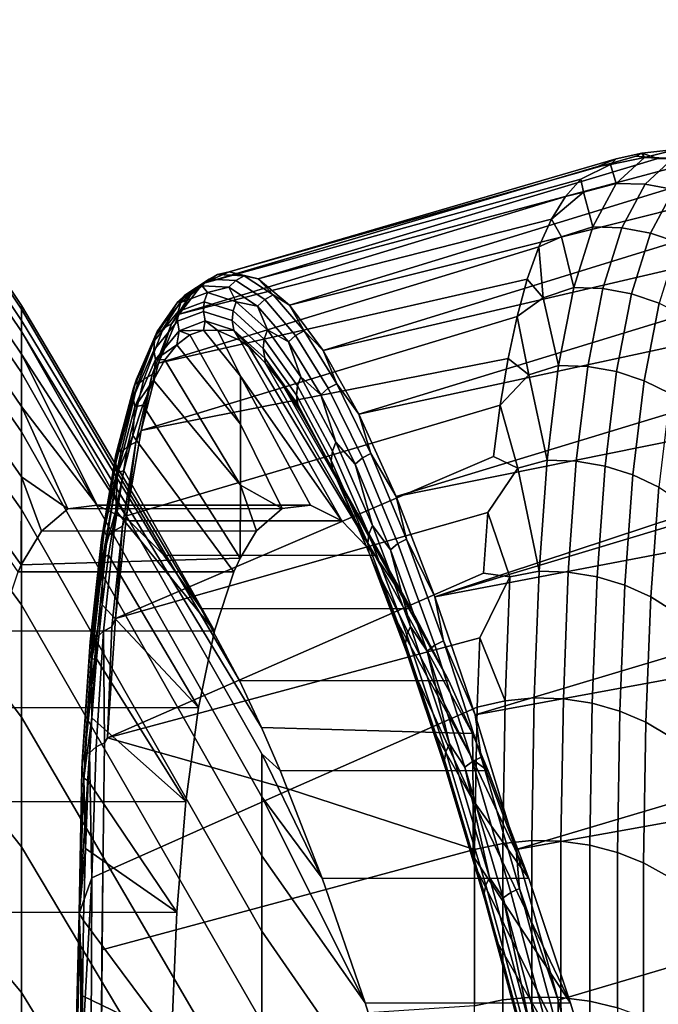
# Model space of a CAD drawing. Header units: metres. Extents: x -24 to 94, y -256 to 25.
# Tile 192 of 195: x 80.33 to 82.76, y 12.94 to 16.69. Entities that reach past the tile are written whole.
import ezdxf

# ---------------------------------------------------------------- set-up
doc = ezdxf.new("R2010")
doc.units = ezdxf.units.M
doc.layers.add('solid_10_061_003_XXX', color=7, linetype='CONTINUOUS')

msp = doc.modelspace()

# ---------------------------------------------------------------- linework, layer by layer
at = {"layer": 'solid_10_061_003_XXX'}
for points in [[(79.326355, 17.113846, 89.682739), (80.336258, 15.59915, 89.680153), (80.336258, 15.541994, 88.628067), (79.326355, 17.052795, 88.521317)], [(79.326355, 17.095884, 90.845619), (80.336258, 15.585168, 90.733696), (80.336258, 15.59915, 89.680153), (79.326355, 17.113846, 89.682739)], [(79.326355, 16.998997, 92.004608), (80.336258, 15.500113, 91.783897), (80.336258, 15.585168, 90.733696), (79.326355, 17.095884, 90.845619)], [(79.326355, 17.052795, 88.521317), (80.336258, 15.541994, 88.628067), (80.336258, 15.41396, 87.582237), (79.326355, 16.913017, 87.366722)], [(79.326355, 16.823629, 93.154335), (80.336258, 15.344371, 92.825966), (80.336258, 15.500113, 91.783897), (79.326355, 16.998997, 92.004608)], [(79.326355, 16.913017, 87.366722), (80.336258, 15.41396, 87.582237), (80.336258, 15.215634, 86.547432), (79.326355, 16.695158, 86.224281)], [(79.326355, 16.570593, 94.289497), (80.336258, 15.118653, 93.855141), (80.336258, 15.344371, 92.825966), (79.326355, 16.823629, 93.154335)], [(79.326355, 16.695158, 86.224281), (80.336258, 15.215634, 86.547432), (80.336258, 14.947919, 85.528366), (79.326355, 16.400221, 85.099274)], [(79.326355, 16.241055, 95.404861), (80.336258, 14.823989, 94.866737), (80.336258, 15.118653, 93.855141), (79.326355, 16.570593, 94.289497)], [(79.326355, 16.02957, 83.996895), (79.326355, 16.400221, 85.099274), (80.336258, 14.947919, 85.528366), (80.335434, 14.613132, 84.528877)], [(79.326355, 15.836535, 96.49527), (80.336258, 14.461722, 95.85614), (80.336258, 14.823989, 94.866737), (79.326355, 16.241055, 95.404861)], [(82.697586, 16.178617, 86.723389), (82.599937, 16.157536, 86.418533), (81.12693, 15.72795, 86.983902), (82.67588, 16.167709, 86.904297)], [(82.706863, 16.162289, 85.979797), (82.577377, 16.135878, 85.834549), (82.599937, 16.157536, 86.418533), (82.697586, 16.178617, 86.723389)], [(82.697586, 16.178617, 86.723389), (82.67588, 16.167709, 86.904297), (82.757874, 16.159109, 87.388657)], [(82.833717, 16.194637, 86.890274), (82.697586, 16.178617, 86.723389), (82.757874, 16.159109, 87.388657), (82.838013, 16.158495, 87.610512)], [(82.697586, 16.178617, 86.723389), (82.833717, 16.194637, 86.890274), (82.706863, 16.162289, 85.979797)], [(82.706863, 16.162289, 85.979797), (82.833717, 16.194637, 86.890274), (82.943459, 16.193245, 86.872757), (82.816978, 16.159857, 85.964943)], [(81.026627, 15.683289, 86.049294), (81.12693, 15.72795, 86.983902), (82.599937, 16.157536, 86.418533), (82.529892, 16.128481, 85.932381)], [(81.12693, 15.72795, 86.983902), (81.237152, 15.70046, 87.920158), (82.757874, 16.159109, 87.388657), (82.67588, 16.167709, 86.904297)], [(82.838013, 16.158495, 87.610512), (82.757874, 16.159109, 87.388657), (81.237152, 15.70046, 87.920158), (82.846077, 16.131905, 87.870598)], [(82.577377, 16.135878, 85.834549), (82.529892, 16.128481, 85.932381), (82.599937, 16.157536, 86.418533)], [(82.577377, 16.135878, 85.834549), (82.706863, 16.162289, 85.979797), (82.599785, 16.063648, 85.071754)], [(82.599785, 16.063648, 85.071754), (82.706863, 16.162289, 85.979797), (82.816978, 16.159857, 85.964943), (82.71019, 16.06041, 85.059441)], [(82.71019, 16.06041, 85.059441), (82.816978, 16.159857, 85.964943), (82.92569, 16.141073, 85.951469), (82.819176, 16.04096, 85.04966)], [(82.577377, 16.135878, 85.834549), (82.465561, 16.08049, 85.446861), (81.026627, 15.683289, 86.049294), (82.529892, 16.128481, 85.932381)], [(81.237152, 15.70046, 87.920158), (81.356567, 15.600706, 88.852577), (82.940689, 16.08634, 88.349075), (82.846077, 16.131905, 87.870598)], [(82.599785, 16.063648, 85.071754), (82.475723, 16.029987, 84.949066), (82.465561, 16.08049, 85.446861), (82.577377, 16.135878, 85.834549)], [(80.936874, 15.567, 85.121765), (81.026627, 15.683289, 86.049294), (82.465561, 16.08049, 85.446861), (82.4067, 16.013554, 84.963013)], [(83.000488, 16.076185, 88.490807), (82.940689, 16.08634, 88.349075), (81.356567, 15.600706, 88.852577), (83.041862, 16.022707, 88.823097)], [(82.475723, 16.029987, 84.949066), (82.4067, 16.013554, 84.963013), (82.465561, 16.08049, 85.446861)], [(79.326355, 16.02957, 83.996895), (80.335434, 14.613132, 84.528877), (80.323318, 14.586192, 84.403)], [(82.475723, 16.029987, 84.949066), (82.353134, 15.927729, 84.481773), (82.4067, 16.013554, 84.963013)], [(82.510735, 15.89868, 84.171562), (82.391014, 15.860968, 84.071938), (82.353134, 15.927729, 84.481773), (82.475723, 16.029987, 84.949066)], [(82.475723, 16.029987, 84.949066), (82.599785, 16.063648, 85.071754), (82.510735, 15.89868, 84.171562)], [(82.510735, 15.89868, 84.171562), (82.599785, 16.063648, 85.071754), (82.71019, 16.06041, 85.059441), (82.621368, 15.89487, 84.161652)], [(82.621368, 15.89487, 84.161652), (82.71019, 16.06041, 85.059441), (82.819176, 16.04096, 85.04966), (82.730553, 15.875073, 84.155418)], [(82.730553, 15.875073, 84.155418), (82.819176, 16.04096, 85.04966), (82.924347, 16.005726, 85.042625), (82.835892, 15.839725, 84.153015)], [(80.936874, 15.567, 85.121765), (82.4067, 16.013554, 84.963013), (82.353134, 15.927729, 84.481773)], [(81.356567, 15.600706, 88.852577), (81.484413, 15.42899, 89.775665), (83.149704, 15.941331, 89.291718), (83.041862, 16.022707, 88.823097)], [(80.858246, 15.380003, 84.206665), (80.936874, 15.567, 85.121765), (82.353134, 15.927729, 84.481773), (82.304688, 15.823123, 84.004082)], [(83.186768, 15.932649, 89.359062), (83.149704, 15.941331, 89.291718), (81.484413, 15.42899, 89.775665), (83.264305, 15.842584, 89.754021)], [(82.391014, 15.860968, 84.071938), (82.304688, 15.823123, 84.004082), (82.353134, 15.927729, 84.481773)], [(82.391014, 15.860968, 84.071938), (82.510735, 15.89868, 84.171562), (82.438103, 15.667738, 83.284584)], [(82.438103, 15.667738, 83.284584), (82.510735, 15.89868, 84.171562), (82.621368, 15.89487, 84.161652), (82.548897, 15.663597, 83.276939)], [(82.548897, 15.663597, 83.276939), (82.621368, 15.89487, 84.161652), (82.730553, 15.875073, 84.155418), (82.658218, 15.64378, 83.274117)], [(81.484413, 15.42899, 89.775665), (81.61985, 15.186044, 90.683937), (83.385773, 15.726893, 90.209114), (83.264305, 15.842584, 89.754021)], [(82.438103, 15.667738, 83.284584), (82.321762, 15.629189, 83.208115), (82.304688, 15.823123, 84.004082), (82.391014, 15.860968, 84.071938)], [(82.658218, 15.64378, 83.274117), (82.730553, 15.875073, 84.155418), (82.835892, 15.839725, 84.153015), (82.763664, 15.608723, 83.276184)], [(79.326355, 15.358903, 97.555687), (80.336258, 14.033504, 96.818832), (80.336258, 14.461722, 95.85614), (79.326355, 15.836535, 96.49527)], [(80.858246, 15.380003, 84.206665), (82.304688, 15.823123, 84.004082), (82.261169, 15.699885, 83.530838)], [(82.321762, 15.629189, 83.208115), (82.261169, 15.699885, 83.530838), (82.304688, 15.823123, 84.004082)], [(81.082619, 15.71745, 86.718895), (81.12693, 15.72795, 86.983902), (81.026627, 15.683289, 86.049294)], [(81.082619, 15.71745, 86.718895), (81.184242, 15.712008, 87.61544), (81.12693, 15.72795, 86.983902)], [(81.184242, 15.712008, 87.61544), (81.237152, 15.70046, 87.920158), (81.12693, 15.72795, 86.983902)], [(80.791237, 15.123583, 83.309174), (80.858246, 15.380003, 84.206665), (82.261169, 15.699885, 83.530838), (82.222374, 15.558195, 83.062904)], [(80.931572, 15.613569, 85.83374), (81.023964, 15.674219, 86.726593), (81.050613, 15.699499, 86.722916), (80.958054, 15.638741, 85.828484)], [(80.958054, 15.638741, 85.828484), (81.050613, 15.699499, 86.722916), (81.082619, 15.71745, 86.718895), (80.98996, 15.656625, 85.823456)], [(80.98996, 15.656625, 85.823456), (81.082619, 15.71745, 86.718895), (81.026627, 15.683289, 86.049294)], [(81.023964, 15.674219, 86.726593), (81.12529, 15.668794, 87.620552), (81.152122, 15.694064, 87.618469), (81.050613, 15.699499, 86.722916)], [(81.050613, 15.699499, 86.722916), (81.152122, 15.694064, 87.618469), (81.184242, 15.712008, 87.61544), (81.082619, 15.71745, 86.718895)], [(81.12529, 15.668794, 87.620552), (81.234894, 15.597501, 88.51075), (81.261917, 15.622646, 88.510246), (81.152122, 15.694064, 87.618469)], [(81.152122, 15.694064, 87.618469), (81.261917, 15.622646, 88.510246), (81.294159, 15.640511, 88.508217), (81.184242, 15.712008, 87.61544)], [(81.184242, 15.712008, 87.61544), (81.294159, 15.640511, 88.508217), (81.237152, 15.70046, 87.920158)], [(81.294159, 15.640511, 88.508217), (81.356567, 15.600706, 88.852577), (81.237152, 15.70046, 87.920158)], [(81.61985, 15.186044, 90.683937), (83.514221, 15.594683, 90.65625), (83.385773, 15.726893, 90.209114)], [(82.321762, 15.629189, 83.208115), (82.222374, 15.558195, 83.062904), (82.261169, 15.699885, 83.530838)], [(80.875069, 15.511955, 84.940086), (80.958054, 15.638741, 85.828484), (80.98996, 15.656625, 85.823456), (80.906876, 15.529696, 84.934067)], [(80.906876, 15.529696, 84.934067), (80.98996, 15.656625, 85.823456), (80.936874, 15.567, 85.121765)], [(80.943314, 15.611306, 86.150246), (81.023964, 15.674219, 86.726593), (80.931572, 15.613569, 85.83374)], [(80.98996, 15.656625, 85.823456), (81.026627, 15.683289, 86.049294), (80.936874, 15.567, 85.121765)], [(80.943314, 15.611306, 86.150246), (81.043686, 15.648884, 87.086578), (81.023964, 15.674219, 86.726593)], [(81.043686, 15.648884, 87.086578), (81.12529, 15.668794, 87.620552), (81.023964, 15.674219, 86.726593)], [(81.043686, 15.648884, 87.086578), (81.153603, 15.613823, 88.021988), (81.12529, 15.668794, 87.620552)], [(81.153603, 15.613823, 88.021988), (81.234894, 15.597501, 88.51075), (81.12529, 15.668794, 87.620552)], [(82.321762, 15.629189, 83.208115), (82.438103, 15.667738, 83.284584), (82.380508, 15.371619, 82.4161)], [(82.380508, 15.371619, 82.4161), (82.438103, 15.667738, 83.284584), (82.548897, 15.663597, 83.276939), (82.491432, 15.367393, 82.410583)], [(82.491432, 15.367393, 82.410583), (82.548897, 15.663597, 83.276939), (82.658218, 15.64378, 83.274117), (82.600845, 15.347888, 82.411011)], [(80.848732, 15.487007, 84.946915), (80.931572, 15.613569, 85.83374), (80.958054, 15.638741, 85.828484), (80.875069, 15.511955, 84.940086)], [(80.931961, 15.576397, 86.154167), (81.032059, 15.613872, 87.087929), (81.043686, 15.648884, 87.086578), (80.943314, 15.611306, 86.150246)], [(81.032059, 15.613872, 87.087929), (81.141678, 15.578907, 88.020782), (81.153603, 15.613823, 88.021988), (81.043686, 15.648884, 87.086578)], [(81.234894, 15.597501, 88.51075), (81.352058, 15.460901, 89.39238), (81.379288, 15.485805, 89.393433), (81.261917, 15.622646, 88.510246)], [(81.261917, 15.622646, 88.510246), (81.379288, 15.485805, 89.393433), (81.411659, 15.503516, 89.392387), (81.294159, 15.640511, 88.508217)], [(81.294159, 15.640511, 88.508217), (81.411659, 15.503516, 89.392387), (81.356567, 15.600706, 88.852577)], [(82.380508, 15.371619, 82.4161), (82.266716, 15.335433, 82.362473), (82.222374, 15.558195, 83.062904), (82.321762, 15.629189, 83.208115)], [(82.600845, 15.347888, 82.411011), (82.658218, 15.64378, 83.274117), (82.763664, 15.608723, 83.276184), (82.706345, 15.313528, 82.417389)], [(81.018463, 14.446937, 89.689186), (80.878166, 14.649613, 88.818375), (80.336258, 15.541994, 88.628067), (80.336258, 15.59915, 89.680153)], [(81.018463, 14.446937, 89.689186), (80.336258, 15.59915, 89.680153), (80.336258, 15.585168, 90.733696), (81.16629, 14.173614, 90.542023)], [(81.16629, 14.173614, 90.542023), (80.336258, 15.585168, 90.733696), (80.336258, 15.500113, 91.783897), (81.249733, 13.995203, 90.997688)], [(80.84211, 15.466516, 85.225128), (80.931961, 15.576397, 86.154167), (80.943314, 15.611306, 86.150246), (80.853218, 15.501122, 85.218658)], [(80.853218, 15.501122, 85.218658), (80.931572, 15.613569, 85.83374), (80.848732, 15.487007, 84.946915)], [(80.853218, 15.501122, 85.218658), (80.943314, 15.611306, 86.150246), (80.931572, 15.613569, 85.83374)], [(80.929482, 15.539699, 86.157318), (81.029282, 15.577062, 87.088295), (81.032059, 15.613872, 87.087929), (80.931961, 15.576397, 86.154167)], [(81.029282, 15.577062, 87.088295), (81.138573, 15.542201, 88.018356), (81.141678, 15.578907, 88.020782), (81.032059, 15.613872, 87.087929)], [(81.138573, 15.542201, 88.018356), (81.256569, 15.435538, 88.941948), (81.260025, 15.471926, 88.947128), (81.141678, 15.578907, 88.020782)], [(81.141678, 15.578907, 88.020782), (81.260025, 15.471926, 88.947128), (81.27227, 15.50655, 88.950867), (81.153603, 15.613823, 88.021988)], [(81.153603, 15.613823, 88.021988), (81.27227, 15.50655, 88.950867), (81.234894, 15.597501, 88.51075)], [(81.27227, 15.50655, 88.950867), (81.352058, 15.460901, 89.39238), (81.234894, 15.597501, 88.51075)], [(81.411659, 15.503516, 89.392387), (81.484413, 15.42899, 89.775665), (81.356567, 15.600706, 88.852577)], [(81.61985, 15.186044, 90.683937), (81.761993, 14.873007, 91.571968), (83.649681, 15.446369, 91.094749), (83.514221, 15.594683, 90.65625)], [(82.706345, 15.313528, 82.417389), (82.763664, 15.608723, 83.276184), (82.862923, 15.559194, 83.283104), (82.805618, 15.26507, 82.429573)], [(80.878166, 14.649613, 88.818375), (80.746422, 14.780644, 87.935516), (80.336258, 15.41396, 87.582237), (80.336258, 15.541994, 88.628067)], [(80.791237, 15.123583, 83.309174), (82.222374, 15.558195, 83.062904), (82.188133, 15.39828, 82.601082)], [(80.839905, 15.430147, 85.231071), (80.929482, 15.539699, 86.157318), (80.931961, 15.576397, 86.154167), (80.84211, 15.466516, 85.225128)], [(80.906876, 15.529696, 84.934067), (80.936874, 15.567, 85.121765), (80.858246, 15.380003, 84.206665)], [(80.936035, 15.503434, 86.159515), (81.03553, 15.540683, 87.087639), (81.029282, 15.577062, 87.088295), (80.929482, 15.539699, 86.157318)], [(80.936035, 15.503434, 86.159515), (81.02932, 15.505429, 86.897743), (81.03553, 15.540683, 87.087639)], [(81.03553, 15.540683, 87.087639), (81.144485, 15.505928, 88.014862), (81.138573, 15.542201, 88.018356), (81.029282, 15.577062, 87.088295)], [(81.03553, 15.540683, 87.087639), (81.02932, 15.505429, 86.897743), (81.084053, 15.503876, 87.382286)], [(81.03553, 15.540683, 87.087639), (81.084053, 15.503876, 87.382286), (81.144485, 15.505928, 88.014862)], [(81.144485, 15.505928, 88.014862), (81.262115, 15.39959, 88.935646), (81.256569, 15.435538, 88.941948), (81.138573, 15.542201, 88.018356)], [(82.266716, 15.335433, 82.362473), (82.188133, 15.39828, 82.601082), (82.222374, 15.558195, 83.062904)], [(80.775993, 15.295087, 84.071037), (80.848732, 15.487007, 84.946915), (80.875069, 15.511955, 84.940086), (80.802208, 15.319694, 84.062645)], [(80.802208, 15.319694, 84.062645), (80.875069, 15.511955, 84.940086), (80.906876, 15.529696, 84.934067), (80.833939, 15.33722, 84.055656)], [(80.833939, 15.33722, 84.055656), (80.906876, 15.529696, 84.934067), (80.858246, 15.380003, 84.206665)], [(80.846733, 15.394219, 85.236122), (80.936035, 15.503434, 86.159515), (80.929482, 15.539699, 86.157318), (80.839905, 15.430147, 85.231071)], [(80.846733, 15.394219, 85.236122), (80.927994, 15.449666, 85.931351), (80.936035, 15.503434, 86.159515)], [(80.936035, 15.503434, 86.159515), (80.927994, 15.449666, 85.931351), (80.977264, 15.487333, 86.413834)], [(80.936035, 15.503434, 86.159515), (80.977264, 15.487333, 86.413834), (81.02932, 15.505429, 86.897743)], [(81.02932, 15.505429, 86.897743), (80.977264, 15.487333, 86.413834), (81.169601, 15.148405, 86.349007), (81.169815, 15.331187, 87.216591)], [(81.084053, 15.503876, 87.382286), (81.02932, 15.505429, 86.897743), (81.169815, 15.331187, 87.216591)], [(81.144485, 15.505928, 88.014862), (81.084053, 15.503876, 87.382286), (81.168953, 15.466004, 88.092064)], [(81.084053, 15.503876, 87.382286), (81.169815, 15.331187, 87.216591), (81.555107, 14.780512, 87.939484), (81.168953, 15.466004, 88.092064)], [(81.144485, 15.505928, 88.014862), (81.168953, 15.466004, 88.092064), (81.201202, 15.441685, 88.350105)], [(81.144485, 15.505928, 88.014862), (81.201202, 15.441685, 88.350105), (81.263397, 15.381077, 88.831818)], [(81.144485, 15.505928, 88.014862), (81.263397, 15.381077, 88.831818), (81.262115, 15.39959, 88.935646)], [(81.260025, 15.471926, 88.947128), (81.386253, 15.293786, 89.861473), (81.398849, 15.327925, 89.867706), (81.27227, 15.50655, 88.950867)], [(81.27227, 15.50655, 88.950867), (81.398849, 15.327925, 89.867706), (81.352058, 15.460901, 89.39238)], [(81.379288, 15.485805, 89.393433), (81.503471, 15.284505, 90.263268), (81.535988, 15.301991, 90.263199), (81.411659, 15.503516, 89.392387)], [(81.411659, 15.503516, 89.392387), (81.535988, 15.301991, 90.263199), (81.484413, 15.42899, 89.775665)], [(81.250847, 13.731461, 92.872383), (81.250847, 13.893866, 91.940132), (80.336258, 15.500113, 91.783897), (80.336258, 15.344371, 92.825966)], [(81.320557, 13.83116, 91.37101), (81.249733, 13.995203, 90.997688), (80.336258, 15.500113, 91.783897), (81.250847, 13.893866, 91.940132)], [(80.761208, 15.2489, 84.315201), (80.839905, 15.430147, 85.231071), (80.84211, 15.466516, 85.225128), (80.763176, 15.284722, 84.306496)], [(80.763176, 15.284722, 84.306496), (80.84211, 15.466516, 85.225128), (80.853218, 15.501122, 85.218658), (80.774063, 15.318827, 84.297485)], [(80.774063, 15.318827, 84.297485), (80.853218, 15.501122, 85.218658), (80.848732, 15.487007, 84.946915)], [(80.774063, 15.318827, 84.297485), (80.848732, 15.487007, 84.946915), (80.775993, 15.295087, 84.071037)], [(80.977264, 15.487333, 86.413834), (80.927994, 15.449666, 85.931351), (81.169601, 15.148405, 86.349007)], [(81.201202, 15.441685, 88.350105), (81.168953, 15.466004, 88.092064), (81.555107, 14.780512, 87.939484), (81.682854, 14.64916, 88.822166)], [(81.256569, 15.435538, 88.941948), (81.382431, 15.257927, 89.853584), (81.386253, 15.293786, 89.861473), (81.260025, 15.471926, 88.947128)], [(81.352058, 15.460901, 89.39238), (81.476021, 15.259956, 90.260689), (81.503471, 15.284505, 90.263268), (81.379288, 15.485805, 89.393433)], [(80.768272, 15.213531, 84.323074), (80.846733, 15.394219, 85.236122), (80.839905, 15.430147, 85.231071), (80.761208, 15.2489, 84.315201)], [(80.846733, 15.394219, 85.236122), (80.881584, 15.39252, 85.45105), (80.927994, 15.449666, 85.931351)], [(80.927994, 15.449666, 85.931351), (80.881584, 15.39252, 85.45105), (81.169403, 14.916536, 85.49324), (81.169601, 15.148405, 86.349007)], [(81.263397, 15.381077, 88.831818), (81.201202, 15.441685, 88.350105), (81.682854, 14.64916, 88.822166)], [(81.262115, 15.39959, 88.935646), (81.387596, 15.222518, 89.844513), (81.382431, 15.257927, 89.853584), (81.256569, 15.435538, 88.941948)], [(81.398849, 15.327925, 89.867706), (81.476021, 15.259956, 90.260689), (81.352058, 15.460901, 89.39238)], [(81.535988, 15.301991, 90.263199), (81.61985, 15.186044, 90.683937), (81.484413, 15.42899, 89.775665)], [(81.761993, 14.873007, 91.571968), (83.792183, 15.282383, 91.523956), (83.649681, 15.446369, 91.094749)], [(80.624222, 14.839539, 87.046692), (80.336258, 15.215634, 86.547432), (80.336258, 15.41396, 87.582237)], [(80.746422, 14.780644, 87.935516), (80.624222, 14.839539, 87.046692), (80.336258, 15.41396, 87.582237)], [(80.736244, 14.799379, 82.434364), (80.791237, 15.123583, 83.309174), (82.188133, 15.39828, 82.601082), (82.158325, 15.220403, 82.146172)], [(80.768272, 15.213531, 84.323074), (80.838127, 15.316016, 84.973679), (80.846733, 15.394219, 85.236122)], [(80.846733, 15.394219, 85.236122), (80.838127, 15.316016, 84.973679), (80.881584, 15.39252, 85.45105)], [(80.881584, 15.39252, 85.45105), (80.838127, 15.316016, 84.973679), (81.169403, 14.916536, 85.49324)], [(81.262115, 15.39959, 88.935646), (81.263397, 15.381077, 88.831818), (81.32785, 15.300858, 89.310997)], [(81.262115, 15.39959, 88.935646), (81.32785, 15.300858, 89.310997), (81.394455, 15.201116, 89.786865)], [(81.262115, 15.39959, 88.935646), (81.394455, 15.201116, 89.786865), (81.387596, 15.222518, 89.844513)], [(82.266716, 15.335433, 82.362473), (82.158325, 15.220403, 82.146172), (82.188133, 15.39828, 82.601082)], [(79.326355, 14.810363, 98.58123), (80.336258, 13.541289, 97.750435), (80.336258, 14.033504, 96.818832), (79.326355, 15.358903, 97.555687)], [(80.833939, 15.33722, 84.055656), (80.858246, 15.380003, 84.206665), (80.791237, 15.123583, 83.309174)], [(81.32785, 15.300858, 89.310997), (81.263397, 15.381077, 88.831818), (81.682854, 14.64916, 88.822166), (81.818909, 14.44621, 89.692703)], [(82.266716, 15.335433, 82.362473), (82.380508, 15.371619, 82.4161), (82.336815, 15.011556, 81.571304)], [(82.336815, 15.011556, 81.571304), (82.380508, 15.371619, 82.4161), (82.491432, 15.367393, 82.410583), (82.447823, 15.007492, 81.567764)], [(82.447823, 15.007492, 81.567764), (82.491432, 15.367393, 82.410583), (82.600845, 15.347888, 82.411011), (82.557289, 14.988625, 81.571281)], [(81.250847, 13.506577, 93.791565), (81.250847, 13.731461, 92.872383), (80.336258, 15.344371, 92.825966), (80.336258, 15.118653, 93.855141)], [(80.695732, 15.031975, 83.4039), (80.763176, 15.284722, 84.306496), (80.774063, 15.318827, 84.297485), (80.706436, 15.06538, 83.392395)], [(80.706436, 15.06538, 83.392395), (80.774063, 15.318827, 84.297485), (80.775993, 15.295087, 84.071037)], [(80.71386, 15.038746, 83.210999), (80.775993, 15.295087, 84.071037), (80.802208, 15.319694, 84.062645), (80.73996, 15.062896, 83.201073)], [(80.73996, 15.062896, 83.201073), (80.802208, 15.319694, 84.062645), (80.833939, 15.33722, 84.055656), (80.771622, 15.080136, 83.193123)], [(80.768272, 15.213531, 84.323074), (80.797691, 15.220314, 84.500008), (80.838127, 15.316016, 84.973679)], [(80.771622, 15.080136, 83.193123), (80.833939, 15.33722, 84.055656), (80.791237, 15.123583, 83.309174)], [(80.838127, 15.316016, 84.973679), (80.797691, 15.220314, 84.500008), (81.167953, 14.638136, 84.65078), (81.169403, 14.916536, 85.49324)], [(81.169815, 15.331187, 87.216591), (81.169601, 15.148405, 86.349007), (81.32827, 14.82689, 86.16169), (81.436615, 14.839755, 87.050552)], [(81.169815, 15.331187, 87.216591), (81.436615, 14.839755, 87.050552), (81.555107, 14.780512, 87.939484)], [(81.386253, 15.293786, 89.861473), (81.519485, 15.045768, 90.7584), (81.53244, 15.079231, 90.767067), (81.398849, 15.327925, 89.867706)], [(81.398849, 15.327925, 89.867706), (81.53244, 15.079231, 90.767067), (81.476021, 15.259956, 90.260689)], [(82.336815, 15.011556, 81.571304), (82.224838, 14.980879, 81.539818), (82.158325, 15.220403, 82.146172), (82.266716, 15.335433, 82.362473)], [(82.557289, 14.988625, 81.571281), (82.600845, 15.347888, 82.411011), (82.706345, 15.313528, 82.417389), (82.662819, 14.955369, 81.581764)], [(80.69397, 14.996915, 83.415329), (80.761208, 15.2489, 84.315201), (80.763176, 15.284722, 84.306496), (80.695732, 15.031975, 83.4039)], [(80.706436, 15.06538, 83.392395), (80.775993, 15.295087, 84.071037), (80.71386, 15.038746, 83.210999)], [(81.394455, 15.201116, 89.786865), (81.32785, 15.300858, 89.310997), (81.818909, 14.44621, 89.692703)], [(81.382431, 15.257927, 89.853584), (81.515259, 15.010641, 90.747856), (81.519485, 15.045768, 90.7584), (81.386253, 15.293786, 89.861473)], [(81.476021, 15.259956, 90.260689), (81.60601, 14.995926, 91.111023), (81.63369, 15.020008, 91.115105), (81.503471, 15.284505, 90.263268)], [(81.503471, 15.284505, 90.263268), (81.63369, 15.020008, 91.115105), (81.666344, 15.0372, 91.11599), (81.535988, 15.301991, 90.263199)], [(81.535988, 15.301991, 90.263199), (81.666344, 15.0372, 91.11599), (81.61985, 15.186044, 90.683937)], [(81.761993, 14.873007, 91.571968), (81.90992, 14.491427, 92.434471), (83.903465, 15.149684, 91.838699), (83.792183, 15.282383, 91.523956)], [(82.662819, 14.955369, 81.581764), (82.706345, 15.313528, 82.417389), (82.805618, 15.26507, 82.429573), (82.762085, 14.908454, 81.598999)], [(80.701241, 14.962324, 83.42598), (80.768272, 15.213531, 84.323074), (80.761208, 15.2489, 84.315201), (80.69397, 14.996915, 83.415329)], [(81.387596, 15.222518, 89.844513), (81.520027, 14.975979, 90.736076), (81.515259, 15.010641, 90.747856), (81.382431, 15.257927, 89.853584)], [(81.53244, 15.079231, 90.767067), (81.60601, 14.995926, 91.111023), (81.476021, 15.259956, 90.260689)], [(80.512421, 14.826326, 86.157639), (80.336258, 14.947919, 85.528366), (80.336258, 15.215634, 86.547432)], [(80.624222, 14.839539, 87.046692), (80.512421, 14.826326, 86.157639), (80.336258, 15.215634, 86.547432)], [(80.693626, 14.409371, 81.587158), (80.736244, 14.799379, 82.434364), (82.158325, 15.220403, 82.146172), (82.132805, 15.024855, 81.698921)], [(80.701241, 14.962324, 83.42598), (80.760345, 15.105602, 84.030777), (80.768272, 15.213531, 84.323074)], [(80.797691, 15.220314, 84.500008), (80.760345, 15.105602, 84.030777), (81.14492, 14.587242, 84.406006), (81.167953, 14.638136, 84.65078)], [(80.768272, 15.213531, 84.323074), (80.760345, 15.105602, 84.030777), (80.797691, 15.220314, 84.500008)], [(81.387596, 15.222518, 89.844513), (81.394455, 15.201116, 89.786865), (81.463097, 15.081965, 90.258621)], [(81.387596, 15.222518, 89.844513), (81.463097, 15.081965, 90.258621), (81.520027, 14.975979, 90.736076)], [(82.224838, 14.980879, 81.539818), (82.132805, 15.024855, 81.698921), (82.158325, 15.220403, 82.146172)], [(81.463097, 15.081965, 90.258621), (81.394455, 15.201116, 89.786865), (81.818909, 14.44621, 89.692703), (81.962349, 14.172571, 90.545471)], [(81.666344, 15.0372, 91.11599), (81.761993, 14.873007, 91.571968), (81.61985, 15.186044, 90.683937)], [(81.169601, 15.148405, 86.349007), (81.169403, 14.916536, 85.49324), (81.32827, 14.82689, 86.16169)], [(81.90992, 14.491427, 92.434471), (83.941788, 15.103173, 91.94326), (83.903465, 15.149684, 91.838699)], [(81.250847, 13.220236, 94.693504), (81.250847, 13.506577, 93.791565), (80.336258, 15.118653, 93.855141), (80.336258, 14.823989, 94.866737)], [(80.701241, 14.962324, 83.42598), (80.726158, 14.972092, 83.566719), (80.760345, 15.105602, 84.030777)], [(80.760345, 15.105602, 84.030777), (80.726158, 14.972092, 83.566719), (81.07119, 14.362605, 83.550079), (81.14492, 14.587242, 84.406006)], [(80.771622, 15.080136, 83.193123), (80.791237, 15.123583, 83.309174), (80.736244, 14.799379, 82.434364)], [(84.111671, 15.045078, 92.092346), (83.941788, 15.103173, 91.94326), (81.90992, 14.491427, 92.434471), (84.098526, 14.909124, 92.352173)], [(80.640289, 14.7097, 82.522934), (80.695732, 15.031975, 83.4039), (80.706436, 15.06538, 83.392395), (80.650833, 14.742213, 82.508987)], [(80.650833, 14.742213, 82.508987), (80.706436, 15.06538, 83.392395), (80.71386, 15.038746, 83.210999)], [(80.662735, 14.71931, 82.37162), (80.71386, 15.038746, 83.210999), (80.73996, 15.062896, 83.201073), (80.688744, 14.74289, 82.360207)], [(80.688744, 14.74289, 82.360207), (80.73996, 15.062896, 83.201073), (80.771622, 15.080136, 83.193123), (80.720345, 14.759775, 82.351318)], [(80.720345, 14.759775, 82.351318), (80.771622, 15.080136, 83.193123), (80.736244, 14.799379, 82.434364)], [(81.53363, 14.943572, 90.72551), (81.463097, 15.081965, 90.258621), (81.962349, 14.172571, 90.545471)], [(81.520027, 14.975979, 90.736076), (81.463097, 15.081965, 90.258621), (81.53363, 14.943572, 90.72551)], [(81.519485, 15.045768, 90.7584), (81.658775, 14.729603, 91.632645), (81.672112, 14.76221, 91.643684), (81.53244, 15.079231, 90.767067)], [(81.53244, 15.079231, 90.767067), (81.672112, 14.76221, 91.643684), (81.60601, 14.995926, 91.111023)], [(80.638687, 14.675612, 82.537018), (80.69397, 14.996915, 83.415329), (80.695732, 15.031975, 83.4039), (80.640289, 14.7097, 82.522934)], [(80.650833, 14.742213, 82.508987), (80.71386, 15.038746, 83.210999), (80.662735, 14.71931, 82.37162)], [(82.224838, 14.980879, 81.539818), (82.111412, 14.811928, 81.260033), (80.693626, 14.409371, 81.587158), (82.132805, 15.024855, 81.698921)], [(81.515259, 15.010641, 90.747856), (81.654144, 14.695408, 91.61953), (81.658775, 14.729603, 91.632645), (81.519485, 15.045768, 90.7584)], [(81.60601, 14.995926, 91.111023), (81.741188, 14.670465, 91.938889), (81.769112, 14.693973, 91.944435), (81.63369, 15.020008, 91.115105)], [(81.63369, 15.020008, 91.115105), (81.769112, 14.693973, 91.944435), (81.801918, 14.7108, 91.946243), (81.666344, 15.0372, 91.11599)], [(81.666344, 15.0372, 91.11599), (81.801918, 14.7108, 91.946243), (81.761993, 14.873007, 91.571968)], [(80.646133, 14.642016, 82.550385), (80.701241, 14.962324, 83.42598), (80.69397, 14.996915, 83.415329), (80.638687, 14.675612, 82.537018)], [(81.520027, 14.975979, 90.736076), (81.658493, 14.661695, 91.605125), (81.654144, 14.695408, 91.61953), (81.515259, 15.010641, 90.747856)], [(81.672112, 14.76221, 91.643684), (81.741188, 14.670465, 91.938889), (81.60601, 14.995926, 91.111023)], [(82.306038, 14.589228, 80.755264), (82.195221, 14.567107, 80.744843), (82.111412, 14.811928, 81.260033), (82.224838, 14.980879, 81.539818)], [(82.224838, 14.980879, 81.539818), (82.336815, 15.011556, 81.571304), (82.306038, 14.589228, 80.755264)], [(82.306038, 14.589228, 80.755264), (82.336815, 15.011556, 81.571304), (82.447823, 15.007492, 81.567764), (82.417099, 14.585569, 80.753548)], [(82.417099, 14.585569, 80.753548), (82.447823, 15.007492, 81.567764), (82.557289, 14.988625, 81.571281), (82.526604, 14.567667, 80.759949)], [(82.526604, 14.567667, 80.759949), (82.557289, 14.988625, 81.571281), (82.662819, 14.955369, 81.581764), (82.632133, 14.535913, 80.77433)], [(80.411911, 14.741566, 85.274719), (80.335434, 14.613132, 84.528877), (80.336258, 14.947919, 85.528366)], [(80.512421, 14.826326, 86.157639), (80.411911, 14.741566, 85.274719), (80.336258, 14.947919, 85.528366)], [(80.646133, 14.642016, 82.550385), (80.69519, 14.820008, 83.108566), (80.701241, 14.962324, 83.42598)], [(80.726158, 14.972092, 83.566719), (80.69519, 14.820008, 83.108566), (81.07119, 14.362605, 83.550079)], [(80.701241, 14.962324, 83.42598), (80.69519, 14.820008, 83.108566), (80.726158, 14.972092, 83.566719)], [(81.520027, 14.975979, 90.736076), (81.53363, 14.943572, 90.72551), (81.605934, 14.786119, 91.186752)], [(81.520027, 14.975979, 90.736076), (81.605934, 14.786119, 91.186752), (81.658493, 14.661695, 91.605125)], [(81.605934, 14.786119, 91.186752), (81.53363, 14.943572, 90.72551), (81.962349, 14.172571, 90.545471), (82.053024, 13.971529, 91.054443)], [(82.632133, 14.535913, 80.77433), (82.662819, 14.955369, 81.581764), (82.762085, 14.908454, 81.598999), (82.731384, 14.491006, 80.796371)], [(81.169403, 14.916536, 85.49324), (81.167953, 14.638136, 84.65078), (81.230759, 14.74236, 85.27787)], [(81.169403, 14.916536, 85.49324), (81.230759, 14.74236, 85.27787), (81.32827, 14.82689, 86.16169)], [(81.90992, 14.491427, 92.434471), (82.062668, 14.043279, 93.266205), (84.262367, 14.700593, 92.750259), (84.098526, 14.909124, 92.352173)], [(82.731384, 14.491006, 80.796371), (82.762085, 14.908454, 81.598999), (82.852913, 14.848909, 81.622597), (82.822159, 14.433931, 80.825584)], [(81.801918, 14.7108, 91.946243), (81.90992, 14.491427, 92.434471), (81.761993, 14.873007, 91.571968)], [(81.436615, 14.839755, 87.050552), (81.32827, 14.82689, 86.16169), (80.512421, 14.826326, 86.157639), (80.624222, 14.839539, 87.046692)], [(81.555107, 14.780512, 87.939484), (81.436615, 14.839755, 87.050552), (80.624222, 14.839539, 87.046692), (80.746422, 14.780644, 87.935516)], [(79.326355, 14.193448, 99.567154), (80.336258, 12.987321, 98.64669), (80.336258, 13.541289, 97.750435), (79.326355, 14.810363, 98.58123)], [(81.250847, 12.873742, 95.574081), (81.250847, 13.220236, 94.693504), (80.336258, 14.823989, 94.866737), (80.336258, 14.461722, 95.85614)], [(81.32827, 14.82689, 86.16169), (81.230759, 14.74236, 85.27787), (80.411911, 14.741566, 85.274719), (80.512421, 14.826326, 86.157639)], [(80.646133, 14.642016, 82.550385), (80.667488, 14.649618, 82.657013), (80.69519, 14.820008, 83.108566)], [(80.663628, 13.955866, 80.772308), (80.693626, 14.409371, 81.587158), (82.111412, 14.811928, 81.260033), (82.094025, 14.581945, 80.830162)], [(80.69519, 14.820008, 83.108566), (80.667488, 14.649618, 82.657013), (81.010231, 14.070628, 82.717041), (81.07119, 14.362605, 83.550079)], [(80.720345, 14.759775, 82.351318), (80.736244, 14.799379, 82.434364), (80.693626, 14.409371, 81.587158)], [(82.195221, 14.567107, 80.744843), (82.094025, 14.581945, 80.830162), (82.111412, 14.811928, 81.260033)], [(80.648911, 14.361393, 81.544777), (80.688744, 14.74289, 82.360207), (80.720345, 14.759775, 82.351318), (80.680473, 14.377852, 81.534981)], [(80.680473, 14.377852, 81.534981), (80.720345, 14.759775, 82.351318), (80.693626, 14.409371, 81.587158)], [(81.682854, 14.64916, 88.822166), (81.555107, 14.780512, 87.939484), (80.746422, 14.780644, 87.935516), (80.878166, 14.649613, 88.818375)], [(81.679893, 14.60981, 91.641579), (81.605934, 14.786119, 91.186752), (82.053024, 13.971529, 91.054443), (82.05442, 13.871795, 91.953056)], [(81.658493, 14.661695, 91.605125), (81.605934, 14.786119, 91.186752), (81.679893, 14.60981, 91.641579)], [(81.658775, 14.729603, 91.632645), (81.803185, 14.347368, 92.479134), (81.816902, 14.378942, 92.492455), (81.672112, 14.76221, 91.643684)], [(81.672112, 14.76221, 91.643684), (81.816902, 14.378942, 92.492455), (81.741188, 14.670465, 91.938889)], [(81.230759, 14.74236, 85.27787), (81.167953, 14.638136, 84.65078), (80.335434, 14.613132, 84.528877), (80.411911, 14.741566, 85.274719)], [(80.597252, 14.319792, 81.669052), (80.640289, 14.7097, 82.522934), (80.650833, 14.742213, 82.508987), (80.607681, 14.351225, 81.65274)], [(80.607681, 14.351225, 81.65274), (80.650833, 14.742213, 82.508987), (80.662735, 14.71931, 82.37162)], [(80.607681, 14.351225, 81.65274), (80.662735, 14.71931, 82.37162), (80.622971, 14.33849, 81.557648)], [(80.622971, 14.33849, 81.557648), (80.662735, 14.71931, 82.37162), (80.688744, 14.74289, 82.360207), (80.648911, 14.361393, 81.544777)], [(81.654144, 14.695408, 91.61953), (81.798126, 14.314296, 92.463531), (81.803185, 14.347368, 92.479134), (81.658775, 14.729603, 91.632645)], [(80.595787, 14.286883, 81.685715), (80.638687, 14.675612, 82.537018), (80.640289, 14.7097, 82.522934), (80.597252, 14.319792, 81.669052)], [(81.658493, 14.661695, 91.605125), (81.80204, 14.281728, 92.446594), (81.798126, 14.314296, 92.463531), (81.654144, 14.695408, 91.61953)], [(81.741188, 14.670465, 91.938889), (81.880737, 14.285497, 92.73996), (81.908897, 14.308328, 92.74691), (81.769112, 14.693973, 91.944435)], [(81.769112, 14.693973, 91.944435), (81.908897, 14.308328, 92.74691), (81.941864, 14.324724, 92.749619), (81.801918, 14.7108, 91.946243)], [(81.801918, 14.7108, 91.946243), (81.941864, 14.324724, 92.749619), (81.90992, 14.491427, 92.434471)], [(84.423851, 14.6457, 92.862892), (84.262367, 14.700593, 92.750259), (82.062668, 14.043279, 93.266205), (84.433289, 14.477933, 93.137062)], [(80.603363, 14.254492, 81.701721), (80.646133, 14.642016, 82.550385), (80.638687, 14.675612, 82.537018), (80.595787, 14.286883, 81.685715)], [(80.603363, 14.254492, 81.701721), (80.643097, 14.461213, 82.212784), (80.646133, 14.642016, 82.550385)], [(80.667488, 14.649618, 82.657013), (80.643097, 14.461213, 82.212784), (81.010231, 14.070628, 82.717041)], [(80.646133, 14.642016, 82.550385), (80.643097, 14.461213, 82.212784), (80.667488, 14.649618, 82.657013)], [(81.818909, 14.44621, 89.692703), (81.682854, 14.64916, 88.822166), (80.878166, 14.649613, 88.818375), (81.018463, 14.446937, 89.689186)], [(81.658493, 14.661695, 91.605125), (81.679893, 14.60981, 91.641579), (81.755363, 14.41488, 92.089218)], [(81.658493, 14.661695, 91.605125), (81.755363, 14.41488, 92.089218), (81.80204, 14.281728, 92.446594)], [(81.816902, 14.378942, 92.492455), (81.880737, 14.285497, 92.73996), (81.741188, 14.670465, 91.938889)], [(81.167953, 14.638136, 84.65078), (81.14492, 14.587242, 84.406006), (80.323318, 14.586192, 84.403), (80.335434, 14.613132, 84.528877)], [(81.755363, 14.41488, 92.089218), (81.679893, 14.60981, 91.641579), (82.05442, 13.871795, 91.953056)], [(81.14492, 14.587242, 84.406006), (81.07119, 14.362605, 83.550079), (80.247299, 14.361572, 83.548058), (80.323318, 14.586192, 84.403)], [(82.195221, 14.567107, 80.744843), (82.080566, 14.335255, 80.40995), (80.663628, 13.955866, 80.772308), (82.094025, 14.581945, 80.830162)], [(82.177216, 14.096138, 79.982071), (82.080566, 14.335255, 80.40995), (82.195221, 14.567107, 80.744843)], [(82.177216, 14.096138, 79.982071), (82.195221, 14.567107, 80.744843), (82.306038, 14.589228, 80.755264), (82.28746, 14.106802, 79.97287)], [(82.28746, 14.106802, 79.97287), (82.306038, 14.589228, 80.755264), (82.417099, 14.585569, 80.753548), (82.39856, 14.103794, 79.972816)], [(82.39856, 14.103794, 79.972816), (82.417099, 14.585569, 80.753548), (82.526604, 14.567667, 80.759949), (82.508072, 14.08718, 79.981903)], [(82.508072, 14.08718, 79.981903), (82.526604, 14.567667, 80.759949), (82.632133, 14.535913, 80.77433), (82.613594, 14.057323, 79.999931)], [(82.613594, 14.057323, 79.999931), (82.632133, 14.535913, 80.77433), (82.731384, 14.491006, 80.796371), (82.712814, 14.014882, 80.026512)], [(81.250847, 12.468672, 96.429291), (81.250847, 12.873742, 95.574081), (80.336258, 14.461722, 95.85614), (80.336258, 14.033504, 96.818832)], [(80.603363, 14.254492, 81.701721), (80.62207, 14.255108, 81.776566), (80.643097, 14.461213, 82.212784)], [(80.643097, 14.461213, 82.212784), (80.62207, 14.255108, 81.776566), (80.962341, 13.712821, 81.910316), (81.010231, 14.070628, 82.717041)], [(81.941864, 14.324724, 92.749619), (82.062668, 14.043279, 93.266205), (81.90992, 14.491427, 92.434471)], [(82.062668, 14.043279, 93.266205), (82.219238, 13.530935, 94.062088), (84.611267, 14.241499, 93.512146), (84.433289, 14.477933, 93.137062)], [(82.712814, 14.014882, 80.026512), (82.731384, 14.491006, 80.796371), (82.822159, 14.433931, 80.825584), (82.803551, 13.960787, 80.061058)], [(81.962349, 14.172571, 90.545471), (81.818909, 14.44621, 89.692703), (81.018463, 14.446937, 89.689186), (81.16629, 14.173614, 90.542023)], [(80.680473, 14.377852, 81.534981), (80.693626, 14.409371, 81.587158), (80.663628, 13.955866, 80.772308)], [(81.832207, 14.201631, 92.528961), (81.755363, 14.41488, 92.089218), (82.05442, 13.871795, 91.953056), (82.054779, 13.716567, 92.842125)], [(81.80204, 14.281728, 92.446594), (81.755363, 14.41488, 92.089218), (81.832207, 14.201631, 92.528961)], [(81.07119, 14.362605, 83.550079), (81.010231, 14.070628, 82.717041), (80.184395, 14.069596, 82.715546), (80.247299, 14.361572, 83.548058)], [(80.56694, 13.864599, 80.84758), (80.597252, 14.319792, 81.669052), (80.607681, 14.351225, 81.65274), (80.577278, 13.89477, 80.828987)], [(80.577278, 13.89477, 80.828987), (80.607681, 14.351225, 81.65274), (80.622971, 14.33849, 81.557648)], [(80.594833, 13.898374, 80.773666), (80.622971, 14.33849, 81.557648), (80.648911, 14.361393, 81.544777), (80.62072, 13.920491, 80.759399)], [(80.62072, 13.920491, 80.759399), (80.648911, 14.361393, 81.544777), (80.652252, 13.93646, 80.748726)], [(80.648911, 14.361393, 81.544777), (80.680473, 14.377852, 81.534981), (80.663628, 13.955866, 80.772308), (80.652252, 13.93646, 80.748726)], [(81.798126, 14.314296, 92.463531), (81.946236, 13.869781, 93.275063), (81.951729, 13.901549, 93.293045), (81.803185, 14.347368, 92.479134)], [(81.803185, 14.347368, 92.479134), (81.951729, 13.901549, 93.293045), (81.965851, 13.931921, 93.308563), (81.816902, 14.378942, 92.492455)], [(81.816902, 14.378942, 92.492455), (81.965851, 13.931921, 93.308563), (81.880737, 14.285497, 92.73996)], [(80.565559, 13.833067, 80.86673), (80.595787, 14.286883, 81.685715), (80.597252, 14.319792, 81.669052), (80.56694, 13.864599, 80.84758)], [(80.577278, 13.89477, 80.828987), (80.622971, 14.33849, 81.557648), (80.594833, 13.898374, 80.773666)], [(82.080566, 14.335255, 80.40995), (82.070976, 14.072237, 80.000031), (81.358521, 13.758244, 79.996292), (80.663628, 13.955866, 80.772308)], [(81.80204, 14.281728, 92.446594), (81.949707, 13.838543, 93.255699), (81.946236, 13.869781, 93.275063), (81.798126, 14.314296, 92.463531)], [(81.880737, 14.285497, 92.73996), (82.023804, 13.843259, 93.510101), (82.052223, 13.865313, 93.51841), (81.908897, 14.308328, 92.74691)], [(81.908897, 14.308328, 92.74691), (82.052223, 13.865313, 93.51841), (82.085342, 13.881213, 93.521973), (81.941864, 14.324724, 92.749619)], [(81.941864, 14.324724, 92.749619), (82.085342, 13.881213, 93.521973), (82.062668, 14.043279, 93.266205)], [(82.177216, 14.096138, 79.982071), (82.070976, 14.072237, 80.000031), (82.080566, 14.335255, 80.40995)], [(80.573235, 13.802084, 80.885277), (80.603363, 14.254492, 81.701721), (80.595787, 14.286883, 81.685715), (80.565559, 13.833067, 80.86673)], [(81.80204, 14.281728, 92.446594), (81.832207, 14.201631, 92.528961), (81.910278, 13.970362, 92.960045)], [(81.80204, 14.281728, 92.446594), (81.910278, 13.970362, 92.960045), (81.949707, 13.838543, 93.255699)], [(81.965851, 13.931921, 93.308563), (82.023804, 13.843259, 93.510101), (81.880737, 14.285497, 92.73996)], [(80.573235, 13.802084, 80.885277), (80.604431, 14.031632, 81.34903), (80.603363, 14.254492, 81.701721)], [(80.603363, 14.254492, 81.701721), (80.604431, 14.031632, 81.34903), (80.62207, 14.255108, 81.776566)], [(80.62207, 14.255108, 81.776566), (80.604431, 14.031632, 81.34903), (80.962341, 13.712821, 81.910316)], [(84.765251, 14.194062, 93.591064), (84.611267, 14.241499, 93.512146), (82.219238, 13.530935, 94.062088), (84.796272, 13.991619, 93.875092)], [(79.326355, 13.511005, 100.508904), (80.336258, 12.374126, 99.503517), (80.336258, 12.987321, 98.64669), (79.326355, 14.193448, 99.567154)], [(81.910278, 13.970362, 92.960045), (81.832207, 14.201631, 92.528961), (82.054779, 13.716567, 92.842125)], [(82.053024, 13.971529, 91.054443), (81.962349, 14.172571, 90.545471), (81.16629, 14.173614, 90.542023), (81.249733, 13.995203, 90.997688)], [(82.177216, 14.096138, 79.982071), (82.167801, 13.554049, 79.232422), (82.060722, 13.530548, 79.251442), (82.070976, 14.072237, 80.000031)], [(82.167801, 13.554049, 79.232422), (82.177216, 14.096138, 79.982071), (82.28746, 14.106802, 79.97287), (82.278175, 13.564784, 79.223343)], [(82.278175, 13.564784, 79.223343), (82.28746, 14.106802, 79.97287), (82.39856, 14.103794, 79.972816), (82.389404, 13.562516, 79.224388)], [(82.389404, 13.562516, 79.224388), (82.39856, 14.103794, 79.972816), (82.508072, 14.08718, 79.981903), (82.499054, 13.547295, 79.235535)], [(82.499054, 13.547295, 79.235535), (82.508072, 14.08718, 79.981903), (82.613594, 14.057323, 79.999931), (82.604713, 13.519455, 79.256554)], [(81.010231, 14.070628, 82.717041), (80.962341, 13.712821, 81.910316), (80.134987, 13.712041, 81.909676), (80.184395, 14.069596, 82.715546)], [(81.358521, 13.758244, 79.996292), (82.070976, 14.072237, 80.000031), (82.060722, 13.530548, 79.251442)], [(82.085342, 13.881213, 93.521973), (82.219238, 13.530935, 94.062088), (82.062668, 14.043279, 93.266205)], [(82.604713, 13.519455, 79.256554), (82.613594, 14.057323, 79.999931), (82.712814, 14.014882, 80.026512), (82.704041, 13.479609, 79.286964)], [(81.250847, 12.006868, 97.255257), (81.250847, 12.468672, 96.429291), (80.336258, 14.033504, 96.818832), (80.336258, 13.541289, 97.750435)], [(80.573235, 13.802084, 80.885277), (80.590218, 13.791141, 80.93084), (80.604431, 14.031632, 81.34903)], [(80.604431, 14.031632, 81.34903), (80.590218, 13.791141, 80.93084), (80.927933, 13.292253, 81.136284), (80.962341, 13.712821, 81.910316)], [(82.704041, 13.479609, 79.286964), (82.712814, 14.014882, 80.026512), (82.803551, 13.960787, 80.061058), (82.794868, 13.428635, 79.326103)], [(82.111969, 13.830071, 91.373779), (82.053024, 13.971529, 91.054443), (81.249733, 13.995203, 90.997688), (81.320557, 13.83116, 91.37101)], [(81.910278, 13.970362, 92.960045), (82.054779, 13.716567, 92.842125), (82.054863, 13.505099, 93.718796)], [(81.949707, 13.838543, 93.255699), (81.910278, 13.970362, 92.960045), (82.054863, 13.505099, 93.718796)], [(82.05442, 13.871795, 91.953056), (82.053024, 13.971529, 91.054443), (82.111969, 13.830071, 91.373779)], [(82.219238, 13.530935, 94.062088), (82.378609, 12.957221, 94.817169), (84.988129, 13.728596, 94.225479), (84.796272, 13.991619, 93.875092)], [(80.604355, 13.422636, 80.008507), (80.62072, 13.920491, 80.759399), (80.652252, 13.93646, 80.748726), (80.646431, 13.441523, 79.994461)], [(80.652252, 13.93646, 80.748726), (80.663628, 13.955866, 80.772308), (81.358521, 13.758244, 79.996292), (80.646431, 13.441523, 79.994461)], [(81.951729, 13.901549, 93.293045), (82.103447, 13.394901, 94.069832), (82.117981, 13.423909, 94.08744), (81.965851, 13.931921, 93.308563)], [(81.965851, 13.931921, 93.308563), (82.117981, 13.423909, 94.08744), (82.023804, 13.843259, 93.510101)], [(80.555969, 13.287561, 80.106117), (80.594833, 13.898374, 80.773666), (80.604355, 13.422636, 80.008507)], [(80.577278, 13.89477, 80.828987), (80.594833, 13.898374, 80.773666), (80.555969, 13.287561, 80.106117)], [(80.56694, 13.864599, 80.84758), (80.577278, 13.89477, 80.828987), (80.555969, 13.287561, 80.106117)], [(80.594833, 13.898374, 80.773666), (80.62072, 13.920491, 80.759399), (80.604355, 13.422636, 80.008507)], [(81.480064, 13.421819, 92.170006), (81.250847, 13.893866, 91.940132), (81.250847, 13.731461, 92.872383)], [(81.480064, 13.421819, 92.170006), (81.320557, 13.83116, 91.37101), (81.250847, 13.893866, 91.940132)], [(81.946236, 13.869781, 93.275063), (82.097511, 13.364614, 94.049576), (82.103447, 13.394901, 94.069832), (81.951729, 13.901549, 93.293045)], [(80.565559, 13.833067, 80.86673), (80.56694, 13.864599, 80.84758), (80.555969, 13.287561, 80.106117)], [(81.949707, 13.838543, 93.255699), (82.100533, 13.334881, 94.027908), (82.097511, 13.364614, 94.049576), (81.946236, 13.869781, 93.275063)], [(82.023804, 13.843259, 93.510101), (82.169556, 13.346212, 94.245445), (82.198227, 13.367393, 94.255051), (82.052223, 13.865313, 93.51841)], [(82.052223, 13.865313, 93.51841), (82.198227, 13.367393, 94.255051), (82.231514, 13.382737, 94.259438), (82.085342, 13.881213, 93.521973)], [(82.05442, 13.871795, 91.953056), (82.111969, 13.830071, 91.373779), (82.266899, 13.420288, 92.173004)], [(82.054779, 13.716567, 92.842125), (82.05442, 13.871795, 91.953056), (82.266899, 13.420288, 92.173004)], [(82.085342, 13.881213, 93.521973), (82.231514, 13.382737, 94.259438), (82.219238, 13.530935, 94.062088)], [(80.573235, 13.802084, 80.885277), (80.565559, 13.833067, 80.86673), (80.555969, 13.287561, 80.106117)], [(82.266899, 13.420288, 92.173004), (82.111969, 13.830071, 91.373779), (81.320557, 13.83116, 91.37101), (81.480064, 13.421819, 92.170006)], [(81.949707, 13.838543, 93.255699), (82.054863, 13.505099, 93.718796), (82.06958, 13.455131, 93.793274)], [(81.949707, 13.838543, 93.255699), (82.06958, 13.455131, 93.793274), (82.100533, 13.334881, 94.027908)], [(82.117981, 13.423909, 94.08744), (82.169556, 13.346212, 94.245445), (82.023804, 13.843259, 93.510101)], [(80.555969, 13.287561, 80.106117), (80.579445, 13.534024, 80.522652), (80.573235, 13.802084, 80.885277)], [(80.573235, 13.802084, 80.885277), (80.579445, 13.534024, 80.522652), (80.590218, 13.791141, 80.93084)], [(80.590218, 13.791141, 80.93084), (80.579445, 13.534024, 80.522652), (80.927933, 13.292253, 81.136284)], [(80.642136, 13.149469, 79.60334), (80.646431, 13.441523, 79.994461), (81.358521, 13.758244, 79.996292), (82.060722, 13.530548, 79.251442)], [(80.962341, 13.712821, 81.910316), (80.927933, 13.292253, 81.136284), (80.099426, 13.291031, 81.135071), (80.134987, 13.712041, 81.909676)], [(81.643784, 12.947834, 92.934052), (81.250847, 13.731461, 92.872383), (81.250847, 13.506577, 93.791565)], [(81.643784, 12.947834, 92.934052), (81.480064, 13.421819, 92.170006), (81.250847, 13.731461, 92.872383)], [(82.054779, 13.716567, 92.842125), (82.266899, 13.420288, 92.173004), (82.425713, 12.946643, 92.936005)], [(82.054863, 13.505099, 93.718796), (82.054779, 13.716567, 92.842125), (82.425713, 12.946643, 92.936005)], [(82.539673, 12.325621, 95.526421), (85.130562, 13.531038, 94.470009), (84.988129, 13.728596, 94.225479), (82.378609, 12.957221, 94.817169)], [(82.278175, 13.564784, 79.223343), (82.278168, 12.96906, 78.513336), (82.167793, 12.95825, 78.522331), (82.167801, 13.554049, 79.232422)], [(82.389404, 13.562516, 79.224388), (82.389397, 12.967636, 78.515381), (82.278168, 12.96906, 78.513336), (82.278175, 13.564784, 79.223343)], [(82.389404, 13.562516, 79.224388), (82.499054, 13.547295, 79.235535), (82.499054, 12.954009, 78.528435), (82.389397, 12.967636, 78.515381)], [(81.250847, 11.490433, 98.048203), (81.250847, 12.006868, 97.255257), (80.336258, 13.541289, 97.750435), (80.336258, 12.987321, 98.64669)], [(80.555969, 13.287561, 80.106117), (80.572136, 13.260721, 80.125153), (80.579445, 13.534024, 80.522652)], [(80.579445, 13.534024, 80.522652), (80.572136, 13.260721, 80.125153), (80.907181, 12.811036, 80.398438), (80.927933, 13.292253, 81.136284)], [(80.642136, 13.149469, 79.60334), (82.060722, 13.530548, 79.251442), (82.060715, 12.93544, 78.542168), (80.640709, 12.842852, 79.223564)], [(82.167801, 13.554049, 79.232422), (82.167793, 12.95825, 78.522331), (82.060715, 12.93544, 78.542168), (82.060722, 13.530548, 79.251442)], [(82.231514, 13.382737, 94.259438), (82.378609, 12.957221, 94.817169), (82.219238, 13.530935, 94.062088)], [(82.499054, 13.547295, 79.235535), (82.604713, 13.519455, 79.256554), (82.604706, 12.928479, 78.5522), (82.499054, 12.954009, 78.528435)], [(82.539673, 12.325621, 95.526421), (85.186653, 13.452743, 94.562889), (85.130562, 13.531038, 94.470009)], [(82.604713, 13.519455, 79.256554), (82.704041, 13.479609, 79.286964), (82.704033, 12.891607, 78.586159), (82.604706, 12.928479, 78.5522)], [(79.326355, 12.766186, 101.402145), (80.336258, 11.7045, 100.317001), (80.336258, 12.374126, 99.503517), (79.326355, 13.511005, 100.508904)], [(81.643784, 12.947834, 92.934052), (81.250847, 13.506577, 93.791565), (81.250847, 13.220236, 94.693504), (81.810448, 12.412485, 93.657356)], [(82.06958, 13.455131, 93.793274), (82.054863, 13.505099, 93.718796), (82.425713, 12.946643, 92.936005), (82.587578, 12.411286, 93.658974)], [(82.150513, 13.171953, 94.194), (82.06958, 13.455131, 93.793274), (82.587578, 12.411286, 93.658974)], [(82.100533, 13.334881, 94.027908), (82.06958, 13.455131, 93.793274), (82.150513, 13.171953, 94.194)], [(82.539673, 12.325621, 95.526421), (85.39167, 13.164376, 94.886887), (85.186653, 13.452743, 94.562889)], [(82.704041, 13.479609, 79.286964), (82.794868, 13.428635, 79.326103), (82.794861, 12.844207, 78.629555), (82.704033, 12.891607, 78.586159)], [(80.570084, 12.801745, 79.258057), (80.555969, 13.287561, 80.106117), (80.604355, 13.422636, 80.008507)], [(80.601334, 12.826389, 79.237381), (80.570084, 12.801745, 79.258057), (80.604355, 13.422636, 80.008507)], [(80.604355, 13.422636, 80.008507), (80.646431, 13.441523, 79.994461), (80.640709, 12.842852, 79.223564), (80.601334, 12.826389, 79.237381)], [(80.646431, 13.441523, 79.994461), (80.642136, 13.149469, 79.60334), (80.640709, 12.842852, 79.223564)], [(82.425713, 12.946643, 92.936005), (82.266899, 13.420288, 92.173004), (81.480064, 13.421819, 92.170006), (81.643784, 12.947834, 92.934052)], [(82.103447, 13.394901, 94.069832), (82.257385, 12.830475, 94.805206), (82.272331, 12.857968, 94.824791), (82.117981, 13.423909, 94.08744)], [(82.117981, 13.423909, 94.08744), (82.272331, 12.857968, 94.824791), (82.169556, 13.346212, 94.245445)], [(82.097511, 13.364614, 94.049576), (82.250999, 12.801831, 94.782814), (82.257385, 12.830475, 94.805206), (82.103447, 13.394901, 94.069832)], [(82.198227, 13.367393, 94.255051), (82.346092, 12.817286, 94.95314), (82.379539, 12.832014, 94.958313), (82.231514, 13.382737, 94.259438)], [(82.231514, 13.382737, 94.259438), (82.379539, 12.832014, 94.958313), (82.378609, 12.957221, 94.817169)], [(82.100533, 13.334881, 94.027908), (82.253571, 12.773772, 94.758957), (82.250999, 12.801831, 94.782814), (82.097511, 13.364614, 94.049576)], [(82.100533, 13.334881, 94.027908), (82.150513, 13.171953, 94.194), (82.232086, 12.872334, 94.583199)], [(82.100533, 13.334881, 94.027908), (82.232086, 12.872334, 94.583199), (82.253571, 12.773772, 94.758957)], [(82.169556, 13.346212, 94.245445), (82.317162, 12.797069, 94.942322), (82.346092, 12.817286, 94.95314), (82.198227, 13.367393, 94.255051)], [(82.272331, 12.857968, 94.824791), (82.317162, 12.797069, 94.942322), (82.169556, 13.346212, 94.245445)], [(80.927933, 13.292253, 81.136284), (80.907181, 12.811036, 80.398438), (80.078026, 12.810266, 80.398094), (80.099426, 13.291031, 81.135071)], [(80.549736, 12.771125, 79.283752), (80.542114, 12.737265, 79.312164), (80.555969, 13.287561, 80.106117)], [(80.542114, 12.737265, 79.312164), (80.547905, 12.703193, 79.340759), (80.555969, 13.287561, 80.106117)], [(80.547905, 12.703193, 79.340759), (80.566582, 12.671955, 79.366966), (80.555969, 13.287561, 80.106117)], [(80.570084, 12.801745, 79.258057), (80.549736, 12.771125, 79.283752), (80.555969, 13.287561, 80.106117)], [(80.555969, 13.287561, 80.106117), (80.566582, 12.671955, 79.366966), (80.56797, 12.973539, 79.740517)], [(80.555969, 13.287561, 80.106117), (80.56797, 12.973539, 79.740517), (80.572136, 13.260721, 80.125153)], [(80.572136, 13.260721, 80.125153), (80.56797, 12.973539, 79.740517), (80.907181, 12.811036, 80.398438)], [(81.810448, 12.412485, 93.657356), (81.250847, 13.220236, 94.693504), (81.250847, 12.873742, 95.574081), (81.978745, 11.819828, 94.33432)], [(82.232086, 12.872334, 94.583199), (82.150513, 13.171953, 94.194), (82.587578, 12.411286, 93.658974), (82.751015, 11.818897, 94.335365)], [(82.539673, 12.325621, 95.526421), (85.603027, 12.863806, 95.197067), (85.39167, 13.164376, 94.886887)], [(81.250847, 10.921714, 98.804527), (81.250847, 11.490433, 98.048203), (80.336258, 12.987321, 98.64669), (80.336258, 12.374126, 99.503517)], [(80.56797, 12.973539, 79.740517), (80.566582, 12.671955, 79.366966), (80.734749, 12.472973, 79.533936), (80.907181, 12.811036, 80.398438)], [(82.177216, 12.313502, 77.857613), (82.070976, 12.291669, 77.878029), (82.060715, 12.93544, 78.542168), (82.167793, 12.95825, 78.522331)], [(82.167793, 12.95825, 78.522331), (82.278168, 12.96906, 78.513336), (82.28746, 12.324411, 77.848709), (82.177216, 12.313502, 77.857613)], [(82.278168, 12.96906, 78.513336), (82.389397, 12.967636, 78.515381), (82.39856, 12.323943, 77.851685), (82.28746, 12.324411, 77.848709)], [(82.379539, 12.832014, 94.958313), (82.539673, 12.325621, 95.526421), (82.378609, 12.957221, 94.817169)], [(82.389397, 12.967636, 78.515381), (82.499054, 12.954009, 78.528435), (82.508072, 12.312108, 77.866463), (82.39856, 12.323943, 77.851685)], [(82.587578, 12.411286, 93.658974), (82.425713, 12.946643, 92.936005), (81.643784, 12.947834, 92.934052), (81.810448, 12.412485, 93.657356)], [(82.499054, 12.954009, 78.528435), (82.604706, 12.928479, 78.5522), (82.613594, 12.289166, 77.892738), (82.508072, 12.312108, 77.866463)]]:
    msp.add_3dface(points, dxfattribs=at)

doc.saveas('drawing.dxf')
